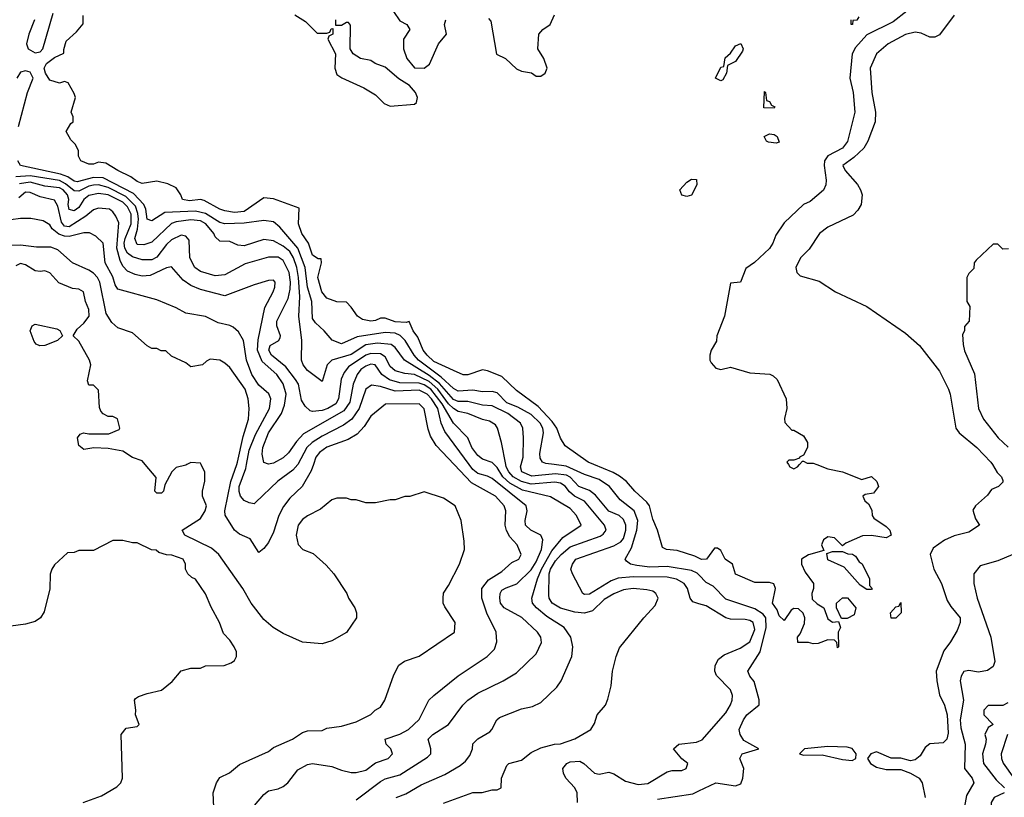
# Model space of a CAD drawing. Header units: inches. Extents: x 2348341 to 2479810, y 460419 to 613669.
# Tile 81 of 256: x 2387206 to 2391256, y 508631 to 511830. Entities that reach past the tile are written whole.
import ezdxf

# ---------------------------------------------------------------- set-up
doc = ezdxf.new("R2010")
doc.units = ezdxf.units.IN
doc.header["$MEASUREMENT"] = 0
for name, color, linetype in [('C3580', 7, 'Continuous'), ('C3581', 7, 'Continuous'), ('C3590', 7, 'Continuous'), ('C3591', 7, 'Continuous')]:
    doc.layers.add(name, color=color, linetype=linetype)

msp = doc.modelspace()

# ---------------------------------------------------------------- linework, layer by layer
at = {"layer": 'C3580', "color": 2}
for points, elevation in [([(2387894, 510000), (2387890, 509998), (2387850, 509988), (2387832, 509970), (2387803.6, 509916.4), (2387798, 509890), (2387790, 509882), (2387770, 509882), (2387762, 509890), (2387767.3, 509947.3), (2387722.9, 510000)], 102), ([(2388005.2, 508590), (2388002, 508650), (2388015.3, 508690), (2388030, 508712), (2388068.9, 508731.1), (2388110, 508766), (2388230, 508819.1), (2388250, 508836.3), (2388328, 508870), (2388370, 508898), (2388390, 508904.7), (2388450, 508906), (2388470, 508914.8), (2388530, 508924), (2388590, 508941), (2388650, 508972), (2388668, 508990), (2388690, 509002), (2388708.7, 509030), (2388745.6, 509134.4), (2388765.6, 509174.4), (2388789.3, 509190.7), (2388850, 509211.3), (2388995.3, 509310), (2388998, 509350), (2388954.6, 509414.6), (2388948.7, 509430), (2388948.7, 509450), (2388949.2, 509470.8), (2388970, 509502), (2389015.3, 509590), (2389035.3, 509650), (2389034.6, 509685.4), (2389022, 509770), (2388998, 509830), (2388950, 509862), (2388870, 509888), (2388811.1, 509868.9), (2388790, 509868.7), (2388750, 509855.3), (2388730, 509855.3), (2388670, 509842), (2388630, 509842), (2388590, 509855.3), (2388570, 509855.3), (2388550, 509862), (2388510, 509862), (2388490, 509855.3), (2388443.5, 509816.5), (2388390, 509789), (2388370, 509774), (2388351, 509750), (2388342.8, 509710), (2388351.1, 509671.1), (2388371.1, 509651.1), (2388414, 509634), (2388466.4, 509586.4), (2388498, 509550), (2388551.3, 509470), (2388558, 509450), (2388584.7, 509410), (2388591, 509390), (2388591, 509370), (2388550, 509308.7), (2388490, 509275.3), (2388450, 509262), (2388370, 509269), (2388290, 509305.2), (2388249.4, 509329.4), (2388210, 509362), (2388159, 509430), (2388124, 509490), (2388026, 509630), (2387995.8, 509655.8), (2387885.2, 509710), (2387874, 509730), (2387950, 509777.3), (2387969.2, 509810), (2387975.3, 509830), (2387958, 509870), (2387958, 509890), (2387968.4, 509931.6), (2387968.4, 509968.4), (2387952.9, 510000)], 102), ([(2388414.4, 510000), (2388405.5, 509974.5), (2388367.7, 509910), (2388318, 509862), (2388292, 509828), (2388272.7, 509790), (2388250, 509722), (2388230, 509679), (2388210, 509654), (2388190, 509638), (2388153.8, 509693.8), (2388110, 509713.2), (2388089.6, 509729.6), (2388051.7, 509791.7), (2388049.7, 509810), (2388074.2, 509930), (2388099, 510000)], 98), ([(2388350.3, 510000), (2388350, 509999.5), (2388330, 509976.2), (2388267.8, 509932.2), (2388176.8, 509843.2), (2388170, 509839), (2388150, 509842.7), (2388130, 509852.7), (2388115.1, 509870), (2388108.6, 509888.6), (2388108.7, 509910), (2388136.3, 509983.7), (2388139.3, 510000)], 94), ([(2388149.3, 508570), (2388210, 508642.8), (2388230, 508658), (2388270, 508666), (2388290, 508676), (2388309.4, 508690.6), (2388350, 508744.7), (2388390, 508766), (2388410.7, 508770.7), (2388490, 508757.3), (2388530, 508742), (2388570, 508733), (2388590, 508733), (2388630, 508743), (2388670, 508773), (2388722, 508790), (2388739.3, 508810), (2388733.2, 508830), (2388714, 508850), (2388709, 508870), (2388770, 508890.4), (2388806, 508910), (2388850, 508951), (2388889.2, 509030), (2388909, 509050), (2389010, 509130.8), (2389129, 509210), (2389158.9, 509241.1), (2389169.3, 509270), (2389166, 509310), (2389128.3, 509388.3), (2389107.3, 509450), (2389107.6, 509490), (2389134.2, 509525.8), (2389190, 509560.4), (2389230, 509596.3), (2389259, 509610), (2389269.2, 509630), (2389252.3, 509670), (2389222.6, 509702.6), (2389208, 509728), (2389203.6, 509750), (2389205.1, 509810), (2389198.4, 509830), (2389163.7, 509870), (2389064.5, 509924.5), (2388993.3, 510000)], 98), ([(2388590, 508620.7), (2388690, 508696.4), (2388710, 508706.7), (2388770, 508723), (2388883.3, 508796.7), (2388897.2, 508810), (2388897.2, 508830), (2388886, 508870), (2388906, 508890), (2388969.3, 508930), (2389029.2, 509010), (2389050, 509030.8), (2389090, 509059.1), (2389195.3, 509110), (2389250, 509142.8), (2389330, 509221), (2389351.9, 509268.1), (2389349.3, 509290), (2389336, 509310), (2389271, 509371), (2389199.3, 509410), (2389183.6, 509430), (2389180.7, 509450), (2389182.9, 509470), (2389190, 509482.8), (2389206.6, 509493.4), (2389251.2, 509508.8), (2389310, 509566.7), (2389330, 509599.3), (2389352.3, 509650), (2389358.4, 509690), (2389350, 509709), (2389309, 509730), (2389287, 509750), (2389285.6, 509770), (2389294, 509810), (2389289.5, 509830), (2389150, 509942), (2389130, 509952.4), (2389090, 509963.5), (2389070, 509979.7), (2389055, 510000)], 94), ([(2388755.3, 508630), (2388794.9, 508645.1), (2388858, 508682), (2388954.9, 508725.1), (2389018, 508762), (2389040.1, 508779.9), (2389057.5, 508802.5), (2389069, 508830), (2389070, 508851.3), (2389090, 508871), (2389139.3, 508900.7), (2389148.7, 508910), (2389168.7, 508950), (2389180.2, 508959.8), (2389270, 508994.8), (2389315.5, 509004.5), (2389350, 509021), (2389415.5, 509084.5), (2389434, 509110), (2389477.2, 509210), (2389481.2, 509250), (2389473.2, 509290), (2389445.2, 509330), (2389374.7, 509374.7), (2389331.6, 509410), (2389315.6, 509430), (2389313.3, 509450), (2389336, 509530), (2389352.4, 509570), (2389395.2, 509644.8), (2389440, 509700), (2389516, 509750), (2389497, 509790), (2389470, 509819.6), (2389390, 509866.6), (2389274.6, 509894.6), (2389222.8, 509922.8), (2389193.8, 509950), (2389170, 509987.8), (2389157.9, 510000)], 90), ([(2388950, 508607.3), (2389070, 508650.8), (2389108.9, 508651.1), (2389150, 508662), (2389170, 508662), (2389186, 508670), (2389188, 508710), (2389210, 508762), (2389218, 508770), (2389270, 508784), (2389310, 508814.8), (2389350, 508834.8), (2389406, 508850), (2389430, 508851), (2389489.1, 508870.9), (2389555.3, 508910), (2389570, 508934), (2389582, 508970), (2389615.3, 509010), (2389624.7, 509035.3), (2389639, 509090), (2389644, 509150), (2389659, 509210), (2389673.6, 509246.4), (2389772.7, 509370), (2389820.1, 509419.9), (2389832.3, 509450), (2389822.7, 509470), (2389810, 509478.4), (2389785.1, 509485.1), (2389730, 509489.7), (2389690, 509484.7), (2389650, 509468.2), (2389610, 509444.7), (2389561.6, 509398.4), (2389530, 509388.3), (2389490, 509392.2), (2389430, 509409.7), (2389396, 509430), (2389383.6, 509450), (2389382, 509462), (2389384.2, 509550), (2389388.9, 509570), (2389410, 509603.7), (2389432.8, 509630), (2389470, 509661.5), (2389594.1, 509705.9), (2389606.5, 509713.5), (2389618, 509730), (2389612, 509750), (2389530, 509849.6), (2389487.8, 509870), (2389467.5, 509887.5), (2389450, 509911.1), (2389430, 509923.5), (2389407.3, 509927.3), (2389310, 509919.8), (2389270, 509929.8), (2389236, 509950), (2389217.8, 509970), (2389207.1, 509990), (2389205.1, 510000)], 86), ([(2390000, 509427.6), (2389974.6, 509434.6), (2389964, 509450), (2389952.3, 509490), (2389939.3, 509510), (2389908.3, 509528.3), (2389870, 509537.2), (2389730, 509538), (2389668.1, 509531.9), (2389638.9, 509521.1), (2389550, 509466.6), (2389530, 509465.2), (2389522, 509470), (2389479.3, 509550), (2389473.2, 509570), (2389479.3, 509590), (2389494, 509610), (2389650, 509666), (2389678.2, 509681.8), (2389690, 509696.3), (2389699.8, 509730), (2389699.1, 509750), (2389690, 509774.5), (2389672.3, 509790), (2389630, 509808.2), (2389574.6, 509874.6), (2389550, 509892.8), (2389505.6, 509910), (2389470, 509948.3), (2389455.9, 509955.9), (2389410, 509962.3), (2389312.1, 509952.1), (2389272, 509970), (2389265.6, 509990), (2389268.4, 510000)], 82), ([(2390000, 509546.3), (2389993.3, 509553.3), (2389970, 509564.4), (2389870, 509580.9), (2389798.2, 509578.2), (2389744.2, 509584.2), (2389719, 509590), (2389702, 509602), (2389696, 509610), (2389722.4, 509657.6), (2389745.1, 509730), (2389748.4, 509770), (2389733, 509810), (2389675.4, 509855.4), (2389631.8, 509910), (2389590, 509938.9), (2389530, 509958.5), (2389453.9, 509993.9), (2389404.2, 510000)], 78), ([(2390000, 509614.8), (2389983.3, 509623.3), (2389910, 509646), (2389866, 509650), (2389850, 509658), (2389829.2, 509730), (2389810, 509775.3), (2389796.2, 509830), (2389785.6, 509845.6), (2389736, 509890), (2389702.7, 509930), (2389672.8, 509952.8), (2389647.6, 509967.6), (2389568.4, 510000)], 74), ([(2387468, 508610), (2387543.2, 508636.8), (2387605.6, 508674.4), (2387622, 508690), (2387628.7, 508710), (2387624, 508890), (2387644.7, 508915.3), (2387690, 508922), (2387698, 508930), (2387682, 508970), (2387684, 508990), (2387678, 509030), (2387683.1, 509036.9), (2387694.6, 509045.4), (2387730, 509058), (2387790, 509071.3), (2387832.9, 509107.1), (2387870, 509151.3), (2387910, 509162), (2387950, 509162), (2387970, 509172), (2388047.3, 509172.7), (2388076.4, 509183.6), (2388090, 509194), (2388098, 509210), (2388098, 509230), (2388088, 509250), (2388070, 509278), (2388044.7, 509304.7), (2388028.7, 509350), (2387993.6, 509413.6), (2387970, 509468), (2387930, 509528), (2387914.6, 509534.6), (2387898, 509550), (2387888, 509570), (2387888, 509590), (2387878, 509610), (2387832.7, 509627.3), (2387810, 509628), (2387778, 509638), (2387767.3, 509647.3), (2387748.4, 509648.4), (2387690, 509678), (2387670, 509678), (2387630, 509688), (2387590, 509688), (2387510, 509646), (2387450, 509646), (2387430, 509638), (2387403.6, 509636.4), (2387350, 509588), (2387338, 509570), (2387331.6, 509548.4), (2387330.9, 509489.1), (2387306.4, 509393.6), (2387292, 509370), (2387270, 509354), (2387230, 509342.7), (2387170, 509335.3)], 106), ([(2389501.2, 508610), (2389499, 508650), (2389489, 508670), (2389453.2, 508710), (2389442.7, 508730), (2389440.9, 508750), (2389457.2, 508770), (2389470, 508776.4), (2389510, 508779.3), (2389526.8, 508770), (2389570, 508730.8), (2389590, 508726.8), (2389630, 508734.8), (2389650, 508727.7), (2389697.6, 508697.6), (2389750, 508683.1), (2389790, 508688.5), (2389870, 508736), (2389890, 508741), (2389930, 508741), (2389948, 508750), (2389954, 508770), (2389929.2, 508789.2), (2389895.3, 508830), (2389918, 508850), (2389990, 508858), (2390000, 508862.1)], 82), ([(2389830, 508622.8), (2389975.1, 508644.9), (2390000, 508657)], 78)]:
    msp.add_lwpolyline(points, dxfattribs=dict(at, elevation=elevation))
at = {"layer": 'C3581', "color": 2}
for points, elevation in [([(2387267.4, 511830), (2387243.2, 511770), (2387234.6, 511730), (2387241.7, 511710), (2387270, 511694.3), (2387290, 511698), (2387302, 511710), (2387343.5, 511856.5)], 78), ([(2389568.4, 510000), (2389544, 510010), (2389450, 510077.2), (2389430, 510108.7), (2389415.6, 510150), (2389396.8, 510176.8), (2389338.5, 510238.5), (2389250, 510305.1), (2389190, 510361.6), (2389130, 510386), (2389110, 510389.3), (2389049.6, 510369.6), (2389029.7, 510369.6), (2388990, 510386.6), (2388910, 510424.2), (2388881.6, 510450), (2388865.1, 510470), (2388844, 510524), (2388825.2, 510550), (2388808, 510588), (2388796, 510584), (2388750, 510586.9), (2388710, 510602.7), (2388690, 510602.7), (2388670, 510592.7), (2388650, 510589.6), (2388616.5, 510596.5), (2388595.3, 510610), (2388570, 510648), (2388550, 510668), (2388510, 510668.7), (2388470, 510684), (2388449.6, 510710), (2388432.7, 510770), (2388448, 510830), (2388446, 510846), (2388434, 510846), (2388410, 510861.2), (2388394, 510910), (2388367.3, 510950), (2388353.2, 510990), (2388355.3, 511055.3), (2388250, 511093.2), (2388210, 511097.2), (2388130, 511040.5), (2388090, 511036.9), (2388050, 511043), (2388029.2, 511050), (2387965.6, 511085.6), (2387950, 511089.7), (2387904.2, 511084.2), (2387875.3, 511090), (2387869.3, 511109.3), (2387850, 511138), (2387815.1, 511155.1), (2387770, 511165.1), (2387710, 511156), (2387690, 511163.7), (2387663.7, 511183.7), (2387610, 511209.2), (2387560.2, 511240.2), (2387530, 511244), (2387510, 511235.3), (2387490, 511235.3), (2387458, 511250), (2387448.4, 511268.4), (2387448, 511290), (2387436.4, 511316.4), (2387416.4, 511336.4), (2387398, 511370), (2387416.4, 511403.6), (2387426, 511410), (2387426, 511430), (2387418, 511450), (2387435.3, 511510), (2387430, 511526), (2387406, 511570), (2387390, 511575.3), (2387370, 511568.7), (2387330, 511581.2), (2387312.7, 511610), (2387307, 511630), (2387317.2, 511650), (2387350, 511674.8), (2387388, 511692), (2387388, 511708), (2387398, 511742), (2387440.4, 511779.6), (2387467.3, 511812.7), (2387467.3, 511847.3)], 74), ([(2388338, 511850), (2388382, 511822), (2388430, 511774), (2388470, 511774), (2388482, 511778), (2388487.3, 511792.7), (2388494, 511794), (2388494, 511770), (2388478, 511762), (2388474, 511750), (2388504.7, 511690), (2388502.8, 511630), (2388510, 511604.7), (2388530.9, 511590.9), (2388622, 511550), (2388670, 511521), (2388705.5, 511485.5), (2388730, 511474.8), (2388830, 511482), (2388838, 511490), (2388842, 511510), (2388834, 511530), (2388810, 511559), (2388766.3, 511586.3), (2388710, 511635.3), (2388668, 511650), (2388650, 511662), (2388608, 511670), (2388578, 511690), (2388566, 511710), (2388567.3, 511807.3), (2388558, 511818), (2388550, 511818), (2388530, 511806), (2388506, 511806), (2388506, 511830)], 74), ([(2388743.5, 511863.5), (2388770, 511824.7), (2388798, 511810), (2388811.3, 511790), (2388784.7, 511750), (2388784.7, 511710), (2388798, 511670), (2388830, 511631.3), (2388870, 511631), (2388892.5, 511647.5), (2388929, 511730), (2388962, 511770), (2388954, 511810), (2388959, 511830)], 74), ([(2389134.9, 511834.9), (2389143.5, 511823.5), (2389167.5, 511687.5), (2389204.7, 511670), (2389250, 511627.3), (2389270, 511618.8), (2389311, 511611), (2389330, 511598), (2389350, 511598), (2389368, 511610), (2389375.3, 511630), (2389362, 511670), (2389338, 511710), (2389342, 511770), (2389358, 511790), (2389388, 511810), (2389406, 511850)], 74), ([(2387201.1, 511390), (2387238.3, 511530), (2387262, 511590), (2387250, 511614), (2387230, 511619.7), (2387210, 511614), (2387194.4, 511590)], 78), ([(2389404.2, 510000), (2389370, 510004.2), (2389357.2, 510010), (2389346.5, 510026.5), (2389346, 510046), (2389360.5, 510130), (2389357.7, 510150), (2389346.9, 510170), (2389310, 510205.7), (2389255.8, 510235.8), (2389210, 510254.3), (2389170, 510295.6), (2389150, 510300.5), (2389110, 510298.7), (2389070, 510306.6), (2389010, 510301.7), (2388990, 510312.6), (2388939.3, 510359.3), (2388846.2, 510430), (2388828.6, 510450), (2388791.1, 510510), (2388770.5, 510530.5), (2388750, 510540.8), (2388710, 510543.5), (2388594.4, 510525.6), (2388530, 510497), (2388491.7, 510511.7), (2388458.4, 510550), (2388422.4, 510582.4), (2388410, 510601.2), (2388407.3, 510670), (2388390, 510729), (2388379.8, 510810), (2388349.9, 510889.9), (2388276.4, 510976.4), (2388250, 510998.4), (2388210, 511004.2), (2388130, 510992.8), (2388050, 510989.7), (2388030, 510995.1), (2387970, 511032.8), (2387930, 511042.3), (2387802.6, 511037.4), (2387750, 511002), (2387730, 511009.3), (2387724.8, 511050), (2387716.9, 511070), (2387674.5, 511114.5), (2387550, 511179.8), (2387510, 511181), (2387443.3, 511163.3), (2387430, 511165.3), (2387404.1, 511184.1), (2387374.6, 511194.6), (2387209.8, 511229.8), (2387198.9, 511250)], 78), ([(2389268.4, 510000), (2389276.9, 510030), (2389278, 510110), (2389276, 510150), (2389266.6, 510170), (2389214.5, 510210), (2389150, 510241), (2389110, 510243.9), (2389050, 510258.7), (2389010, 510258.9), (2388990, 510267.1), (2388933.1, 510333.1), (2388890, 510366.1), (2388789.6, 510430), (2388750, 510482), (2388734, 510494), (2388678.6, 510498.6), (2388630, 510491.8), (2388570, 510452.9), (2388490.3, 510429.7), (2388470.4, 510409.6), (2388450, 510342), (2388390, 510387.3), (2388372, 510410), (2388365.1, 510430), (2388367.3, 510510), (2388354.8, 510610), (2388358.8, 510690), (2388353, 510770), (2388345.5, 510810), (2388332.4, 510850), (2388316.8, 510876.7), (2388290, 510897.7), (2388250, 510919.7), (2388210, 510925.6), (2388130, 510899.6), (2388103, 510903), (2388070, 510918), (2388030, 510919), (2388010, 510937.2), (2388004.7, 510950), (2387971.2, 510990), (2387950, 511002), (2387910, 511006.6), (2387850, 510998.7), (2387830, 510991), (2387750, 510915.1), (2387716.7, 510903.3), (2387690, 510905.6), (2387679.7, 510930), (2387691.5, 510968.5), (2387695.4, 511010), (2387692.8, 511032.8), (2387682.3, 511062.3), (2387643.2, 511103.2), (2387570, 511140.2), (2387530, 511150.6), (2387510, 511149.8), (2387490, 511145), (2387450, 511124.1), (2387430, 511125.8), (2387395.2, 511155.2), (2387370, 511167.9), (2387250, 511188), (2387190, 511183.8)], 82), ([(2389205.1, 510000), (2389187.6, 510090), (2389171.8, 510150), (2389163.9, 510163.9), (2389138.9, 510178.9), (2389110, 510184.7), (2389049, 510210), (2389010, 510218.7), (2388990, 510230.7), (2388970, 510249.8), (2388925.7, 510310), (2388890, 510341.1), (2388830.2, 510369.8), (2388790, 510374.5), (2388750, 510385.4), (2388730, 510402.9), (2388710, 510442.4), (2388690, 510455.3), (2388650, 510457.2), (2388630, 510449.8), (2388558.2, 510401.8), (2388541.2, 510378.8), (2388529, 510351), (2388516.9, 510270), (2388506.7, 510250), (2388473, 510230), (2388450, 510222.7), (2388410, 510217.6), (2388401.1, 510221.1), (2388380.1, 510240.1), (2388364.7, 510264.7), (2388353.3, 510330), (2388341.3, 510350), (2388301.4, 510401.4), (2388241.3, 510450), (2388231.5, 510470), (2388237, 510490), (2388272.7, 510510), (2388277.6, 510522.4), (2388279.5, 510530), (2388264.2, 510570), (2388264.2, 510590), (2388310, 510682.8), (2388318.7, 510721.3), (2388320.7, 510750), (2388314.6, 510790), (2388290, 510839.6), (2388270, 510852.8), (2388230, 510853), (2388133.8, 510826.2), (2388050, 510780.5), (2388010, 510776.2), (2387950, 510794.5), (2387927.3, 510810), (2387906, 510850), (2387902.7, 510922.7), (2387890, 510939), (2387870, 510943.7), (2387830, 510924.5), (2387810, 510905.6), (2387770, 510853.3), (2387750, 510841.7), (2387710, 510842.2), (2387670, 510854.7), (2387649.8, 510870), (2387638.9, 510890), (2387636.2, 510910), (2387640.2, 510930), (2387665, 510990), (2387664.8, 511030), (2387650, 511059.7), (2387630, 511079.8), (2387570, 511109.8), (2387530, 511114.8), (2387490, 511106.9), (2387470.3, 511090), (2387450, 511057.6), (2387430, 511044), (2387409.1, 511049.1), (2387405.6, 511070), (2387408.7, 511090), (2387402.8, 511110), (2387385.1, 511130), (2387370, 511138.5), (2387310, 511144.5), (2387250, 511162), (2387205, 511155)], 86), ([(2389157.9, 510000), (2389150, 510008), (2389110, 510022), (2389090, 510037), (2389066, 510070), (2389049.7, 510109.7), (2388990, 510169.6), (2388943.9, 510250), (2388896.8, 510310), (2388870, 510328.5), (2388850, 510335.4), (2388770, 510335.5), (2388727.9, 510347.9), (2388695.1, 510370), (2388668, 510410), (2388650, 510412.2), (2388630, 510404), (2388609.4, 510390.6), (2388594.6, 510370), (2388577.3, 510330), (2388563.5, 510256.5), (2388539.4, 510220.6), (2388373.4, 510126.6), (2388344.8, 510095.2), (2388312.3, 510047.7), (2388290, 510027.6), (2388250, 510005.1), (2388230, 510000.9), (2388210, 510009), (2388202.9, 510042.9), (2388206.3, 510070), (2388230, 510130.4), (2388283.5, 510210), (2388295.2, 510244.8), (2388302.6, 510290), (2388290, 510332), (2388263.6, 510370), (2388204.1, 510424.1), (2388184.8, 510470), (2388186.5, 510513.5), (2388214.5, 510645.5), (2388249.4, 510710), (2388255.1, 510730), (2388257.2, 510750), (2388250, 510759), (2388230, 510757.2), (2388170, 510739.3), (2388050, 510694.5), (2387950, 510720.7), (2387910, 510737), (2387878, 510758), (2387830, 510813.2), (2387810, 510809.3), (2387742.3, 510777.7), (2387710, 510775.1), (2387681.6, 510781.6), (2387650, 510795.1), (2387630, 510816), (2387619.3, 510839.3), (2387606.3, 510890), (2387614, 510994), (2387602, 511022), (2387590, 511039), (2387575.3, 511050), (2387530, 511055.1), (2387510, 511047.8), (2387478.2, 511021.8), (2387410, 510978.3), (2387390, 510980.5), (2387377.6, 510997.6), (2387363.1, 511063.1), (2387350, 511087), (2387290, 511101.3), (2387250, 511119.6), (2387230, 511120.7), (2387203.4, 511096.6)], 90), ([(2388139.3, 510000), (2388150, 510059.1), (2388176.2, 510123.8), (2388234, 510230), (2388239.6, 510270), (2388231, 510291), (2388190, 510327), (2388160.5, 510370), (2388139.6, 510430), (2388127.3, 510510), (2388106.3, 510546.3), (2388084.7, 510564.7), (2388070, 510572.3), (2388023.2, 510583.2), (2387970, 510609.2), (2387890, 510622.7), (2387850, 510645.2), (2387770, 510677.2), (2387610, 510722), (2387598.9, 510738.9), (2387590, 510772.7), (2387558.4, 510830), (2387549.2, 510910), (2387519.1, 510939.1), (2387493.8, 510953.8), (2387470, 510953.6), (2387410, 510937.8), (2387390, 510939.8), (2387367.8, 510947.8), (2387340.5, 510970), (2387330, 510986.6), (2387302.5, 511002.5), (2387251.9, 511011.9), (2387210, 511012), (2387170, 511006)], 94), ([(2388099, 510000), (2388102.5, 510010), (2388124.8, 510115.2), (2388147.3, 510187.3), (2388149.7, 510230), (2388145.4, 510270), (2388133.7, 510310), (2388070, 510399.3), (2388050, 510417.2), (2388030, 510429.2), (2387990, 510433.2), (2387974.4, 510425.6), (2387958, 510410), (2387910, 510402), (2387890, 510418), (2387830, 510446), (2387807.3, 510467.3), (2387788.4, 510468.4), (2387770, 510478), (2387750, 510478), (2387730, 510488), (2387670, 510542), (2387610, 510562), (2387584.8, 510584.8), (2387561.7, 510621.7), (2387535.4, 510750), (2387526, 510770), (2387510, 510787.6), (2387490, 510799.6), (2387424, 510830), (2387363.7, 510883.7), (2387334.2, 510894.2), (2387274.8, 510894.8), (2387210, 510902.7), (2387170, 510901.2)], 98), ([(2387722.9, 510000), (2387710, 510015.3), (2387670, 510028.7), (2387630, 510055.3), (2387570, 510066), (2387510.8, 510069.2), (2387470, 510062), (2387450, 510078), (2387444, 510110), (2387454.6, 510125.4), (2387469.3, 510130.7), (2387490, 510126), (2387573.6, 510126.4), (2387615.3, 510144.7), (2387618, 510150), (2387608.4, 510188.4), (2387590, 510198), (2387570, 510198), (2387550, 510208), (2387540.2, 510220.2), (2387534.6, 510234.6), (2387530, 510306), (2387510, 510326), (2387490, 510326), (2387484.7, 510344.7), (2387499, 510410), (2387494, 510430), (2387450, 510508), (2387426, 510530), (2387443.1, 510556.9), (2387470, 510581), (2387491.8, 510610), (2387490, 510638), (2387477, 510670), (2387468.7, 510710), (2387450, 510721.2), (2387424.1, 510724.1), (2387366.8, 510746.8), (2387330, 510788.7), (2387310, 510797.2), (2387290, 510794), (2387270, 510797.2), (2387230, 510820.9), (2387210, 510827), (2387190, 510818)], 102), ([(2389055, 510000), (2388955.2, 510135.2), (2388939.2, 510170), (2388925.6, 510230), (2388900.7, 510270), (2388882.3, 510290), (2388850, 510306), (2388750, 510301.2), (2388690, 510321.1), (2388653, 510327), (2388630.4, 510309.6), (2388602.7, 510230), (2388572.8, 510187.2), (2388537.5, 510162.5), (2388450, 510117.2), (2388409.3, 510090.7), (2388387.4, 510070), (2388350.3, 510000)], 94), ([(2388993.3, 510000), (2388918.9, 510078.9), (2388896.3, 510116.3), (2388885.8, 510145.8), (2388869.5, 510229.5), (2388850, 510249.3), (2388711, 510249), (2388650, 510199.3), (2388622.9, 510157.1), (2388594.7, 510125.3), (2388556.7, 510103.3), (2388470, 510071.2), (2388439.3, 510050), (2388424.9, 510030), (2388414.4, 510000)], 98), ([(2387952.9, 510000), (2387950, 510006), (2387910, 510008), (2387894, 510000)], 102)]:
    msp.add_lwpolyline(points, dxfattribs=dict(at, elevation=elevation))
for points, elevation in [([(2389950, 511102), (2389930, 511108.7), (2389922, 511130), (2389950, 511162), (2389970, 511174), (2389990, 511172), (2389992, 511150), (2389970, 511108)], 70), ([(2387288.9, 510488.9), (2387274.6, 510494.6), (2387265.6, 510505.6), (2387248.7, 510550), (2387258, 510570), (2387270, 510578), (2387358.8, 510558.8), (2387371.1, 510551.1), (2387382, 510530), (2387362, 510510), (2387310, 510489)], 102)]:
    msp.add_lwpolyline(points, close=True, dxfattribs=dict(at, elevation=elevation))
at = {"layer": 'C3590', "color": 2}
for points, elevation in [([(2390485.5, 510000), (2390530, 509982.8), (2390590.6, 509970.6), (2390670, 509938), (2390710, 509951.3), (2390732, 509930), (2390738, 509910), (2390718, 509882), (2390683.6, 509876.4), (2390674, 509870), (2390682, 509850), (2390698, 509838), (2390711.6, 509811.6), (2390712, 509790), (2390719.6, 509779.6), (2390770, 509744.7), (2390784.7, 509730), (2390791.3, 509710), (2390770, 509699), (2390710, 509708.7), (2390672.7, 509707.3), (2390603.6, 509676.4), (2390590, 509666), (2390558, 509698), (2390530, 509702), (2390512, 509690), (2390504.7, 509670), (2390514, 509646), (2390450, 509628.7), (2390422, 509610), (2390422, 509590), (2390436.9, 509556.9), (2390471.3, 509510), (2390471.3, 509490), (2390464.7, 509470), (2390466, 509446), (2390486.4, 509426.4), (2390514, 509410), (2390530, 509364.7), (2390550, 509352), (2390574, 509354), (2390582, 509330), (2390572, 509310), (2390574, 509250), (2390570, 509246), (2390567.3, 509267.3), (2390558, 509278), (2390530, 509279), (2390490, 509264), (2390470, 509262), (2390450, 509268), (2390407.3, 509267.3), (2390406, 509290), (2390416.4, 509303.6), (2390434.6, 509345.4), (2390435.3, 509370), (2390428.4, 509388.4), (2390410, 509406), (2390390, 509408), (2390379.6, 509400.4), (2390350, 509358), (2390330, 509378), (2390321.6, 509401.6), (2390302.7, 509430), (2390315.3, 509490), (2390308.7, 509508.7), (2390290, 509515.3), (2390230, 509515.3), (2390150, 509548.7), (2390138, 509590), (2390108, 509610), (2390090, 509646), (2390076.4, 509656.4), (2390064.7, 509655.3), (2390031.3, 509610), (2390010.5, 509609.5), (2390000, 509614.8)], 74), ([(2390368, 510000), (2390374, 509990), (2390390, 509982), (2390406, 509990), (2390414.3, 510000)], 74), ([(2391207, 510000), (2391226.8, 509966.8), (2391244.7, 509950), (2391250, 509934), (2391250, 509928), (2391232, 509910), (2391202.8, 509897.2), (2391186.4, 509873.6), (2391138, 509830), (2391127.1, 509812.9), (2391136.9, 509776.9), (2391154, 509750), (2391110, 509721.2), (2391050, 509706), (2391010, 509689.3), (2390963.5, 509656.5), (2390951, 509630), (2390966.8, 509570), (2390997.3, 509510), (2391021.1, 509441.1), (2391035.9, 509415.9), (2391074, 509370), (2391074.8, 509350), (2391062.5, 509317.5), (2391034.8, 509270), (2391006.7, 509233.3), (2390975.5, 509150), (2390978, 509110), (2390990, 509052), (2391010.3, 509010.3), (2391021.1, 508970), (2391024.7, 508895.3), (2391019.1, 508870), (2391005.2, 508854.8), (2390949.1, 508850.9), (2390930, 508836.2), (2390910, 508802), (2390890, 508785.1), (2390870, 508781.6), (2390830, 508791.6), (2390790, 508791.8), (2390730, 508818.7), (2390707.7, 508810), (2390693.4, 508790), (2390705.5, 508770), (2390730, 508754.4), (2390770, 508744.9), (2390830, 508744.9), (2390870.4, 508730.4), (2390906, 508710), (2390918.8, 508690), (2390930.6, 508630.6)], 78), ([(2391290.5, 509629.5), (2391230, 509604), (2391156.9, 509583.1), (2391131.3, 509550), (2391130.8, 509510), (2391144.9, 509450), (2391200.5, 509290), (2391217.3, 509190), (2391210.5, 509169.5), (2391187.1, 509152.9), (2391150, 509146), (2391110, 509152.7), (2391090, 509148.7), (2391078.8, 509130), (2391074, 509110), (2391088.4, 509030), (2391074.3, 508950), (2391077.3, 508917.3), (2391095.3, 508850), (2391092.7, 508750), (2391124, 508710), (2391130.8, 508690), (2391100.9, 508639.1), (2391084.9, 508555.1)], 82), ([(2390000, 508657), (2390070, 508690.8), (2390150, 508678.8), (2390172.9, 508687.1), (2390181.2, 508710), (2390184, 508750), (2390168, 508790), (2390178, 508810), (2390246, 508830), (2390185.1, 508865.1), (2390169.3, 508890), (2390166, 508910), (2390182.7, 508950), (2390197.2, 508970), (2390248.4, 509011.6), (2390248.4, 509031.6), (2390227, 509107), (2390209.2, 509130), (2390201.2, 509150), (2390252.1, 509230), (2390277.2, 509330), (2390274.5, 509370), (2390264.7, 509384.7), (2390230, 509406.2), (2390110, 509446.6), (2390059.1, 509499.1), (2390030, 509515.1), (2390000, 509546.3)], 78), ([(2390000, 508862.1), (2390012.8, 508867.2), (2390110, 508978.8), (2390130, 509011.3), (2390137, 509030), (2390138, 509050), (2390130, 509073.2), (2390072.5, 509132.5), (2390065.2, 509150), (2390066.3, 509173.7), (2390080.7, 509199.3), (2390103.3, 509216.7), (2390170, 509244.9), (2390210, 509270.7), (2390230, 509322), (2390223.7, 509350), (2390210, 509358.7), (2390190, 509362.4), (2390130, 509363.6), (2390110, 509369.6), (2390030, 509419.3), (2390000, 509427.6)], 82), ([(2391270, 509019), (2391250, 509009.3), (2391190, 509008.7), (2391171.3, 508990), (2391172, 508970), (2391210.8, 508930), (2391190, 508918), (2391176, 508890), (2391181, 508870), (2391178.8, 508850), (2391166, 508810), (2391170.4, 508770.4), (2391222.7, 508702.7), (2391256.3, 508670)], 86), ([(2391268.9, 508890), (2391243.7, 508810), (2391244.4, 508790), (2391251.9, 508771.9), (2391295.5, 508710)], 90), ([(2391256, 508650), (2391214.8, 508630), (2391202, 508610), (2391201, 508530), (2391212, 508510), (2391214, 508490), (2391254, 508470), (2391310, 508458.8)], 86)]:
    msp.add_lwpolyline(points, dxfattribs=dict(at, elevation=elevation))
for points, elevation in [([(2390690, 509486), (2390663.1, 509503.1), (2390598, 509578), (2390530, 509608), (2390526, 509634), (2390550, 509642), (2390590, 509642), (2390612.7, 509632.7), (2390631.6, 509631.6), (2390643.6, 509623.6), (2390659.6, 509599.6), (2390670.9, 509590.9), (2390702, 509530), (2390702, 509502), (2390712, 509490), (2390710, 509486)], 74), ([(2390586, 509366), (2390566, 509410), (2390566, 509430), (2390590, 509452), (2390611.1, 509451.1), (2390644.7, 509410), (2390638, 509382), (2390610, 509366)], 74), ([(2390790, 509368), (2390788, 509390), (2390810, 509414), (2390822, 509418), (2390830, 509432), (2390831.3, 509390), (2390810, 509368)], 74), ([(2390530, 508839.6), (2390434, 508830), (2390414, 508810), (2390430, 508804.7), (2390506.2, 508806.2), (2390590, 508786.4), (2390630, 508783.1), (2390645.2, 508790), (2390647, 508810), (2390630, 508832), (2390610, 508837.6)], 78)]:
    msp.add_lwpolyline(points, close=True, dxfattribs=dict(at, elevation=elevation))
at = {"layer": 'C3591', "color": 2}
for points, elevation in [([(2390855.1, 511864.9), (2390798.3, 511821.7), (2390690, 511767.6), (2390644.1, 511715.9), (2390630.3, 511689.7), (2390621.3, 511590), (2390634.3, 511530), (2390640.8, 511450), (2390611, 511329), (2390590, 511301.1), (2390530.5, 511270), (2390516.5, 511250), (2390515.2, 511230), (2390523.7, 511170), (2390521.6, 511150), (2390512, 511128), (2390457.6, 511082.4), (2390430, 511069.3), (2390350, 510994), (2390316.8, 510943.2), (2390304, 510910), (2390290, 510889.2), (2390228.3, 510831.7), (2390193.4, 510806.6), (2390171.3, 510750), (2390130, 510746), (2390105.5, 510610), (2390074, 510530), (2390072.7, 510507.3), (2390050.8, 510470), (2390044.9, 510450), (2390044.9, 510430), (2390050, 510418), (2390070, 510396), (2390090, 510391.3), (2390130, 510401), (2390210, 510377.3), (2390291.1, 510371.1), (2390305.4, 510365.4), (2390322, 510350), (2390358.8, 510270), (2390361, 510230), (2390352, 510190), (2390352.7, 510172.7), (2390382, 510142), (2390390, 510142), (2390430, 510118), (2390446, 510090), (2390446, 510070), (2390430, 510038), (2390414, 510030), (2390414, 510026), (2390390, 510018), (2390370, 510018), (2390362, 510010), (2390368, 510000)], 74), ([(2391050, 511848.7), (2390990, 511768), (2390970, 511758), (2390950, 511758), (2390914.6, 511774.6), (2390890, 511779), (2390850, 511769.2), (2390778, 511730), (2390730.7, 511689.3), (2390704, 511630), (2390710.8, 511530), (2390726, 511450), (2390724.7, 511410), (2390694.8, 511330), (2390678, 511302), (2390637.5, 511262.5), (2390592, 511230), (2390602, 511210), (2390652.5, 511152.5), (2390664, 511130), (2390670.7, 511109.3), (2390666.8, 511070), (2390653.7, 511046.3), (2390633.7, 511026.3), (2390530, 510976), (2390496, 510950), (2390453.7, 510886.3), (2390418, 510850), (2390398, 510810), (2390402, 510790), (2390416.9, 510776.9), (2390494.4, 510754.4), (2390562, 510710), (2390690, 510650.7), (2390850, 510540.7), (2390906.8, 510490), (2390990, 510384.7), (2391026.8, 510310), (2391034, 510290), (2391056, 510150), (2391071, 510130), (2391142.8, 510070), (2391201, 510010), (2391207, 510000)], 78), ([(2390658, 511842), (2390650, 511828.7), (2390632.7, 511827.3), (2390631.3, 511810), (2390626, 511810), (2390626, 511830)], 70), ([(2391272.7, 510887.3), (2391250, 510886), (2391230, 510906), (2391210, 510906), (2391139.6, 510840.4), (2391132, 510830), (2391130, 510806), (2391110, 510786), (2391102, 510770), (2391102, 510670), (2391114, 510650), (2391112, 510590), (2391092.7, 510567.3), (2391092, 510550), (2391084.7, 510535.3), (2391086.4, 510493.6), (2391091.6, 510468.4), (2391133, 510373), (2391150.5, 510230), (2391170, 510186.8), (2391230.6, 510110), (2391271.7, 510071.7)], 82), ([(2390414.3, 510000), (2390426, 510014), (2390430, 510014), (2390445.4, 510005.4), (2390470, 510006), (2390485.5, 510000)], 74)]:
    msp.add_lwpolyline(points, dxfattribs=dict(at, elevation=elevation))
at = {"layer": 'C3591', "color": 2, "elevation": 70}
for points in [[(2390090, 511578), (2390068, 511590), (2390090, 511634), (2390102, 511638), (2390107.3, 511672.7), (2390130, 511692), (2390150, 511722), (2390172, 511732), (2390182, 511710), (2390179.6, 511700.4), (2390150, 511658), (2390118, 511642), (2390114, 511610), (2390098, 511582)], [(2390310, 511466), (2390267.3, 511467.3), (2390270, 511534), (2390274, 511530), (2390278, 511498), (2390290, 511494), (2390298, 511478), (2390312, 511472)], [(2390318, 511322), (2390285.6, 511325.6), (2390278, 511330), (2390268, 511350), (2390290, 511361), (2390310, 511358), (2390322, 511350), (2390330, 511326)]]:
    msp.add_lwpolyline(points, close=True, dxfattribs=at)

doc.saveas('drawing.dxf')
